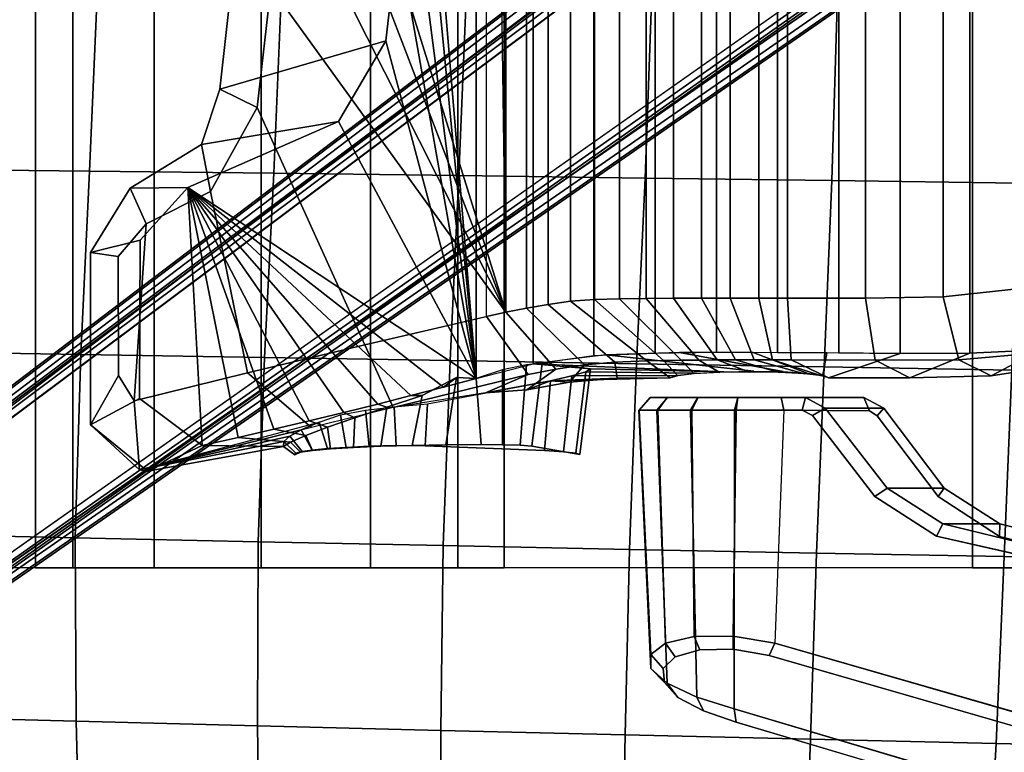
# Model space of a CAD drawing. Header units: inches. Extents: x 11 to 683, y -98 to 54.
# Tile 18 of 256: x 562.66 to 568.79, y -71.22 to -66.66. Entities that reach past the tile are written whole.
import ezdxf
from ezdxf.enums import TextEntityAlignment as Align

# ---------------------------------------------------------------- set-up
doc = ezdxf.new("R2010")
doc.units = ezdxf.units.IN
doc.header["$MEASUREMENT"] = 0
for name, color, linetype in [('A-FURN-3-SEAT-BASE', 254, 'Continuous'), ('A-FURN-3-SEAT-BASE-ACCESSORY', 251, 'Continuous'), ('A-FURN-3-SEAT-FRAME', 254, 'Continuous'), ('A-FURN-3-SEAT-SEAT-CUSHION', 253, 'Continuous'), ('A-FURN-3-SEAT-SEAT-FRAME', 251, 'Continuous'), ('A-FURN-HAWORTH-ATT', 7, 'Continuous')]:
    doc.layers.add(name, color=color, linetype=linetype)
doc.styles.get("Standard").update_dxf_attribs({"font": 'simplex.shx'})

# ---------------------------------------------------------------- blocks, each defined once
blk = doc.blocks.new('SCT-20-71X1-3D-3')
at = {"layer": 'A-FURN-3-SEAT-BASE'}
for points in [[(10.3596, 7.9803, 3.946), (9.4675, 7.4148, 3.3192), (1.3909, 1.8127, 5.2733), (1.301, 1.5972, 7.7141)], [(1.9211, 0.7438, 7.7141), (2.1538, 0.7627, 5.2733), (9.9776, 6.7128, 3.3192), (10.791, 7.3865, 3.946)]]:
    blk.add_3dface(points, dxfattribs=at)
for points, invisible_edges in [([(10.7651, 7.4711, 4.0341), (10.432, 7.9295, 4.0341), (1.3759, 1.5433, 7.8028), (1.8929, 0.8317, 7.8028)], 5), ([(2.0767, 0.8301, 5.17), (1.4312, 1.7186, 5.17), (9.5078, 7.3207, 3.2159), (9.9005, 6.7802, 3.2159)], 1)]:
    blk.add_3dface(points, dxfattribs=dict(at, invisible_edges=invisible_edges))
at = {"layer": 'A-FURN-3-SEAT-BASE-ACCESSORY'}
for points in [[(6.6275, 5.2969, 14.9784), (5.5093, 4.9997, 13.645), (5.6199, 5.0472, 13.8233), (6.6275, 5.2969, 14.9784)], [(6.6275, 5.2969, 14.9784), (5.6199, 5.0472, 13.8233), (5.692, 5.0858, 14.0217), (6.6275, 5.2969, 14.9784)], [(6.6275, 5.2969, 14.9784), (5.692, 5.0858, 14.0217), (5.7291, 5.1206, 14.2306), (6.6275, 5.2969, 14.9784)], [(6.6275, 5.2969, 14.9784), (5.7291, 5.1206, 14.2306), (5.7308, 5.1505, 14.4436), (6.5783, 5.305, 15.0609)], [(6.2379, 5.1441, 16.0991), (6.5783, 5.305, 15.0609), (5.7308, 5.1505, 14.4436), (6.2379, 5.1441, 16.0991)], [(6.6269, 4.8513, 16.1101), (6.9326, 5.0166, 15.3189), (6.5783, 5.305, 15.0609), (6.2379, 5.1441, 16.0991)], [(6.9326, 5.0166, 15.3189), (6.6275, 5.2969, 14.9784), (6.5783, 5.305, 15.0609), (6.9326, 5.0166, 15.3189)], [(6.9326, 5.0166, 15.3189), (6.7577, 4.7091, 14.6238), (6.6599, 4.8661, 14.5108), (6.6275, 5.2969, 14.9784)], [(4.1849, 5.1495, 15.3446), (3.8846, 5.2004, 14.3542), (3.8176, 4.6677, 14.3542), (4.1193, 4.6308, 15.3634)], [(4.1046, 5.1766, 13.9008), (4.8476, 5.1469, 13.333), (4.8343, 4.8847, 13.2652), (4.0676, 4.7411, 13.8448)], [(6.3262, 3.5363, 16.1038), (6.0137, 5.094, 16.0984), (5.7909, 5.043, 16.0768), (6.3262, 3.5363, 16.1038)], [(6.3262, 3.5363, 16.1038), (6.2379, 5.1441, 16.0991), (6.0137, 5.094, 16.0984), (6.3262, 3.5363, 16.1038)], [(6.3262, 3.5363, 16.1038), (6.6234, 3.8643, 16.1104), (6.6269, 4.8513, 16.1101), (6.2379, 5.1441, 16.0991)], [(6.3262, 3.5363, 16.1038), (5.7909, 5.043, 16.0768), (5.5707, 4.9908, 16.0384), (6.3262, 3.5363, 16.1038)], [(6.3262, 3.5363, 16.1038), (5.5707, 4.9908, 16.0384), (5.3545, 4.9382, 15.983), (6.3262, 3.5363, 16.1038)], [(6.9327, 3.942, 15.3189), (6.9326, 5.0166, 15.3189), (6.6269, 4.8513, 16.1101), (6.6234, 3.8643, 16.1104)], [(6.9327, 3.942, 15.3189), (6.7606, 3.9657, 14.6119), (6.7577, 4.7091, 14.6238), (6.9326, 5.0166, 15.3189)], [(5.0472, 4.907, 13.2462), (4.2078, 4.7028, 12.4138), (4.4717, 4.8168, 13.5393), (5.0472, 4.907, 13.2462)], [(5.3545, 4.9382, 15.983), (5.1438, 4.886, 15.9078), (6.3262, 3.5363, 16.1038), (5.3545, 4.9382, 15.983)], [(6.3262, 3.5363, 16.1038), (5.1438, 4.886, 15.9078), (4.9377, 4.8335, 15.8211), (6.3262, 3.5363, 16.1038)], [(6.5865, 3.763, 14.3884), (6.1855, 3.5618, 13.8886), (5.9543, 4.6922, 13.6963), (6.6599, 4.8661, 14.5108)], [(6.6599, 4.8661, 14.5108), (6.7577, 4.7091, 14.6238), (6.7606, 3.9657, 14.6119), (6.5865, 3.763, 14.3884)], [(6.3262, 3.5363, 16.1038), (4.9377, 4.8335, 15.8211), (4.7337, 4.7807, 15.7297), (6.3262, 3.5363, 16.1038)], [(4.1748, -4.6356, 15.4715), (4.5314, -4.7279, 15.6345), (4.5314, 4.7279, 15.6345), (4.1748, 4.6356, 15.4715)], [(6.3262, 3.5363, 16.1038), (4.7337, 4.7807, 15.7297), (4.5314, 4.7279, 15.6345), (6.3262, 3.5363, 16.1038)], [(4.9224, 0, 15.8307), (4.5314, 4.7279, 15.6345), (4.5314, -4.7279, 15.6345)], [(5.3887, 3.1244, 15.9917), (6.3262, 3.5363, 16.1038), (4.5314, 4.7279, 15.6345), (5.3887, 3.1244, 15.9917)], [(5.0931, 2.6222, 15.9082), (5.3887, 3.1244, 15.9917), (4.5314, 4.7279, 15.6345), (5.0931, 2.6222, 15.9082)], [(5.0186, 1.9695, 15.8743), (5.0931, 2.6222, 15.9082), (4.5314, 4.7279, 15.6345), (5.0186, 1.9695, 15.8743)], [(4.9717, 1.3139, 15.853), (5.0186, 1.9695, 15.8743), (4.5314, 4.7279, 15.6345), (4.9717, 1.3139, 15.853)], [(4.5314, 4.7279, 15.6345), (4.9298, 0.6577, 15.834), (4.9717, 1.3139, 15.853), (4.5314, 4.7279, 15.6345)], [(4.9224, 0, 15.8307), (4.9298, 0.6577, 15.834), (4.5314, 4.7279, 15.6345), (4.9224, 0, 15.8307)], [(4.1748, 4.6356, 15.4715), (3.8176, 4.6677, 14.3542), (2.9877, 4.6849, 13.4468), (4.1748, 4.6356, 15.4715)], [(6.1855, 3.5618, 13.8886), (5.8954, 3.0385, 13.5109), (5.2244, 4.5161, 12.9039), (5.9543, 4.6922, 13.6963)], [(5.8954, 3.0385, 13.5109), (5.8093, 2.2884, 13.3656), (4.3462, 4.3134, 12.0145), (5.2244, 4.5161, 12.9039)], [(5.6899, -0.0006, 13.1533), (4.4661, -4.3401, 12.1322), (4.3462, 4.3134, 12.0145), (5.6899, -0.0006, 13.1533)], [(5.7048, 0.7671, 13.1805), (5.6899, -0.0006, 13.1533), (4.3462, 4.3134, 12.0145)], [(5.7495, 1.5296, 13.2601), (5.7048, 0.7671, 13.1805), (4.3462, 4.3134, 12.0145)], [(5.8093, 2.2884, 13.3656), (5.7495, 1.5296, 13.2601), (4.3462, 4.3134, 12.0145)], [(6.3262, 3.5363, 16.1038), (6.6856, 3.5415, 15.139), (6.9327, 3.942, 15.3189), (6.6234, 3.8643, 16.1104)], [(6.5865, 3.763, 14.3884), (6.7606, 3.9657, 14.6119), (6.9327, 3.942, 15.3189), (6.6856, 3.5415, 15.139)], [(6.1855, 3.5618, 13.8886), (6.5865, 3.763, 14.3884), (6.6856, 3.5415, 15.139), (6.242, 3.2687, 14.8161)], [(6.1855, 3.5618, 13.8886), (6.242, 3.2687, 14.8161), (6.1272, 2.9245, 14.7323), (5.8954, 3.0385, 13.5109)], [(6.242, 3.2687, 14.8161), (6.6856, 3.5415, 15.139), (6.3262, 3.5363, 16.1038), (5.3887, 3.1244, 15.9917)], [(6.242, 3.2687, 14.8161), (5.3887, 3.1244, 15.9917), (5.0931, 2.6222, 15.9082), (6.1272, 2.9245, 14.7323)]]:
    blk.add_3dface(points, dxfattribs=at)
for points, invisible_edges in [([(4.2565, 5.1435, 15.4592), (3.9105, 5.1914, 14.1827), (3.8846, 5.2004, 14.3542), (4.1849, 5.1495, 15.3446)], 1), ([(4.3675, 5.1395, 15.5357), (3.9877, 5.1833, 14.0282), (3.9105, 5.1914, 14.1827), (4.2565, 5.1435, 15.4592)], 5), ([(4.5003, 5.1382, 15.5618), (4.1046, 5.1766, 13.9008), (3.9877, 5.1833, 14.0282), (4.3675, 5.1395, 15.5357)], 5), ([(4.8476, 5.1469, 13.333), (4.1046, 5.1766, 13.9008), (4.5003, 5.1382, 15.5618), (4.8476, 5.1469, 13.333)], 6), ([(5.1247, 5.1492, 15.3512), (5.3395, 5.1562, 13.511), (5.1979, 5.1494, 13.3806), (4.9303, 5.1436, 15.4583)], 5), ([(5.2946, 5.1567, 15.2084), (5.4567, 5.1642, 13.6634), (5.3395, 5.1562, 13.511), (5.1247, 5.1492, 15.3512)], 5), ([(5.4383, 5.1655, 15.0396), (5.5512, 5.173, 13.8309), (5.4567, 5.1642, 13.6634), (5.2946, 5.1567, 15.2084)], 5), ([(5.5501, 5.1756, 14.8479), (5.6154, 5.1825, 14.0119), (5.5512, 5.173, 13.8309), (5.4383, 5.1655, 15.0396)], 5), ([(5.6247, 5.1865, 14.6389), (5.6532, 5.1924, 14.2005), (5.6154, 5.1825, 14.0119), (5.5501, 5.1756, 14.8479)], 5), ([(5.661, 5.2024, 14.3928), (5.661, 5.2024, 14.3928), (5.6532, 5.1924, 14.2005), (5.6247, 5.1865, 14.6389)], 4), ([(4.7201, 5.1398, 15.5295), (5.0292, 5.1449, 13.2946), (4.8476, 5.1469, 13.333), (4.5003, 5.1382, 15.5618)], 5), ([(4.9303, 5.1436, 15.4583), (5.1979, 5.1494, 13.3806), (5.0292, 5.1449, 13.2946), (4.7201, 5.1398, 15.5295)], 5)]:
    blk.add_3dface(points, dxfattribs=dict(at, invisible_edges=invisible_edges))
at = {"layer": 'A-FURN-3-SEAT-FRAME'}
for points, invisible_edges in [([(-7.363, 9.9255, 16.295), (2.9123, 6.8688, 13.4908), (2.7064, 6.4538, 12.4195), (-8.6511, 9.7328, 15.2023)], 2), ([(-7.352, 9.8421, 16.4205), (-2.5464, 7.3371, 15.1858), (-1.472, 7.0438, 14.8912), (2.9229, 6.7864, 13.6193)], 5), ([(-9.4419, 8.3805, 15.2105), (-8.6898, 9.6537, 15.1445), (2.6704, 6.3755, 12.3648), (1.272, 5.7109, 12.6152)], 4), ([(-1.2776, 6.8042, 14.8495), (2.9229, 6.7864, 13.6193), (-1.472, 7.0438, 14.8912), (-1.2776, 6.8042, 14.8495)], 3), ([(2.7064, 6.4538, 12.4195), (2.9123, 6.8688, 13.4908), (3.1153, 6.7992, 13.4114), (2.9303, 6.4131, 12.4163)], 5), ([(2.9229, 6.7864, 13.6193), (-1.2776, 6.8042, 14.8495), (-1.2434, 6.3702, 14.8632), (1.6641, 5.7096, 14.0625)], 9), ([(1.6641, 5.7096, 14.0625), (2.0468, 5.4621, 13.9647), (2.9229, 6.7864, 13.6193), (1.6641, 5.7096, 14.0625)], 6), ([(2.9229, 6.7864, 13.6193), (2.0468, 5.4621, 13.9647), (2.4351, 4.9577, 13.8755), (2.9229, 6.7864, 13.6193)], 5), ([(2.4351, 4.9577, 13.8755), (2.4998, 4.9236, 13.8585), (2.9229, 6.7864, 13.6193), (2.4351, 4.9577, 13.8755)], 6), ([(2.9217, 4.9238, 13.7385), (2.9229, 6.7864, 13.6193), (2.4998, 4.9236, 13.8585), (2.9217, 4.9238, 13.7385)], 2), ([(3.2739, 6.7147, 13.2721), (3.1376, 6.4178, 12.5071), (2.9303, 6.4131, 12.4163), (3.1153, 6.7992, 13.4114)], 5), ([(3.1376, 6.4178, 12.5071), (3.2739, 6.7147, 13.2721), (3.3585, 6.6227, 13.0812), (3.2917, 6.4617, 12.6682)], 5), ([(3.3651, 6.535, 12.8713), (3.2917, 6.4617, 12.6682), (3.3585, 6.6227, 13.0812), (3.3651, 6.535, 12.8713)], 2), ([(2.6704, 6.3755, 12.3648), (1.6533, 5.4634, 12.5127), (1.272, 5.7109, 12.6152), (2.6704, 6.3755, 12.3648)], 5), ([(2.0342, 4.9587, 12.3965), (1.6533, 5.4634, 12.5127), (2.6704, 6.3755, 12.3648), (2.0342, 4.9587, 12.3965)], 6), ([(2.6704, 6.3755, 12.3648), (2.0808, 4.9285, 12.3842), (2.0342, 4.9587, 12.3965), (2.6704, 6.3755, 12.3648)], 5), ([(2.0808, 4.9285, 12.3842), (2.6704, 6.3755, 12.3648), (2.6154, 4.925, 12.2615), (2.0808, 4.9285, 12.3842)], 3), ([(2.9012, 4.8461, 13.6666), (2.6321, 4.8461, 12.3343), (2.9002, 4.8461, 12.3311), (3.1496, 4.8461, 13.5629)], 5), ([(3.1484, 4.8461, 12.4295), (3.3395, 4.8461, 13.3748), (3.1496, 4.8461, 13.5629), (2.9002, 4.8461, 12.3311)], 5), ([(3.3395, 4.8461, 13.3748), (3.1484, 4.8461, 12.4295), (3.3406, 4.8461, 12.615), (3.4437, 4.8461, 13.129)], 5), ([(3.3406, 4.8461, 12.615), (3.4467, 4.8461, 12.8613), (3.4437, 4.8461, 13.129), (3.3406, 4.8461, 12.615)], 4)]:
    blk.add_3dface(points, dxfattribs=dict(at, invisible_edges=invisible_edges))
for points in [[(-7.352, 9.8421, 16.4205), (2.9229, 6.7864, 13.6193), (2.9123, 6.8688, 13.4908), (-7.363, 9.9255, 16.295)], [(2.6704, 6.3755, 12.3648), (-8.6898, 9.6537, 15.1445), (-8.6511, 9.7328, 15.2023), (2.7064, 6.4538, 12.4195)], [(-9.4419, 8.3805, 15.2105), (1.272, 5.7109, 12.6152), (1.27, 5.6336, 12.693), (-9.4439, 8.304, 15.2851)], [(-9.4439, 8.304, 15.2851), (1.27, 5.6336, 12.693), (1.6251, 5.6336, 13.9957), (-7.6955, 7.9024, 16.5573)], [(-1.2727, 6.339, 14.7921), (1.6251, 5.6336, 13.9957), (1.6641, 5.7096, 14.0625), (-1.2434, 6.3702, 14.8632)], [(1.272, 5.7109, 12.6152), (1.6533, 5.4634, 12.5127), (1.615, 5.4099, 12.6005), (1.27, 5.6336, 12.693)], [(1.6251, 5.6336, 13.9957), (1.9714, 5.4099, 13.9078), (2.0468, 5.4621, 13.9647), (1.6641, 5.7096, 14.0625)], [(1.615, 5.4099, 12.6005), (1.9714, 5.4099, 13.9078), (1.6251, 5.6336, 13.9957), (1.27, 5.6336, 12.693)], [(1.6533, 5.4634, 12.5127), (2.0342, 4.9587, 12.3965), (1.9926, 4.9109, 12.4852), (1.615, 5.4099, 12.6005)], [(1.9714, 5.4099, 13.9078), (2.3564, 4.9109, 13.8195), (2.4351, 4.9577, 13.8755), (2.0468, 5.4621, 13.9647)], [(1.9926, 4.9109, 12.4852), (2.3564, 4.9109, 13.8195), (1.9714, 5.4099, 13.9078), (1.615, 5.4099, 12.6005)], [(2.0342, 4.9587, 12.3965), (2.0808, 4.9285, 12.3842), (2.1157, 4.8461, 12.4526), (1.9926, 4.9109, 12.4852)], [(2.3564, 4.9109, 13.8195), (1.9926, 4.9109, 12.4852), (2.1157, 4.8461, 12.4526), (2.4794, 4.8461, 13.7865)], [(2.0808, 4.9285, 12.3842), (2.6154, 4.925, 12.2615), (2.6321, 4.8461, 12.3343), (2.1157, 4.8461, 12.4526)], [(2.3564, 4.9109, 13.8195), (2.4794, 4.8461, 13.7865), (2.4998, 4.9236, 13.8585), (2.4351, 4.9577, 13.8755)], [(2.4794, 4.8461, 13.7865), (2.9012, 4.8461, 13.6666), (2.9217, 4.9238, 13.7385), (2.4998, 4.9236, 13.8585)], [(2.6321, 4.8461, 12.3343), (2.9012, 4.8461, 13.6666), (2.4794, 4.8461, 13.7865), (2.1157, 4.8461, 12.4526)]]:
    blk.add_3dface(points, dxfattribs=at)
at = {"layer": 'A-FURN-3-SEAT-SEAT-FRAME'}
for points, invisible_edges in [([(1.4399, 5.9078, 17.1521), (0.6802, 5.9078, 16.7879), (-2.6319, 5.9078, 16.647), (-6.3809, 5.9078, 17.8403)], 2), ([(7.2746, 5.9078, 17.3988), (7.042, 5.9078, 16.7449), (4.6441, 5.9078, 16.6434), (4.3572, 5.9078, 17.2754)], 2), ([(5.1882, 5.9078, 16.2125), (4.6441, 5.9078, 16.6434), (7.042, 5.9078, 16.7449), (6.5362, 5.9078, 16.2696)], 10), ([(6.5362, 5.9078, 16.2696), (5.8691, 5.9078, 16.078), (5.1882, 5.9078, 16.2125)], 8)]:
    blk.add_3dface(points, dxfattribs=dict(at, invisible_edges=invisible_edges))
at = {"layer": 'A-FURN-HAWORTH-ATT', "flags": 1}
for tag, p in [('HAWMC', (0, 0)), ('HAWMC', (0, 0)), ('HAWPN', (0, -0.1667)), ('HAWPN', (0, -0.1667))]:
    blk.add_attdef(tag, text='', height=0.1, dxfattribs=at).set_placement(p, align=Align.TOP_CENTER)
at = {"layer": 'A-FURN-3-SEAT-BASE'}
mesh = blk.add_polymesh((2, 4), dxfattribs=at)
for k, corner in enumerate([(10.432, 7.9295, 4.0341), (10.4038, 7.96, 4.018), (10.378, 7.9781, 3.9865), (10.3596, 7.9803, 3.946), (1.3759, 1.5433, 7.8028), (1.347, 1.5754, 7.7876), (1.3201, 1.5948, 7.7558), (1.301, 1.5972, 7.7141)]):
    mesh.set_mesh_vertex(divmod(k, 4), corner)
mesh = blk.add_polymesh((2, 4), dxfattribs=at)
for k, corner in enumerate([(1.8929, 0.8317, 7.8028), (1.9145, 0.7942, 7.7876), (1.9246, 0.7627, 7.7558), (1.9211, 0.7438, 7.7141), (10.7651, 7.4711, 4.0341), (10.7854, 7.4349, 4.018), (10.7946, 7.4047, 3.9865), (10.791, 7.3865, 3.946)]):
    mesh.set_mesh_vertex(divmod(k, 4), corner)
mesh = blk.add_polymesh((2, 4), dxfattribs=at)
for k, corner in enumerate([(9.4675, 7.4148, 3.3192), (9.4659, 7.3993, 3.2679), (9.4807, 7.3647, 3.23), (9.5078, 7.3207, 3.2159), (1.3909, 1.8127, 5.2733), (1.3891, 1.7973, 5.222), (1.404, 1.7626, 5.1839), (1.4312, 1.7186, 5.17)]):
    mesh.set_mesh_vertex(divmod(k, 4), corner)
mesh = blk.add_polymesh((2, 4), dxfattribs=at)
for k, corner in enumerate([(2.1538, 0.7627, 5.2733), (2.1386, 0.7658, 5.222), (2.1102, 0.7906, 5.1839), (2.0767, 0.8301, 5.17), (9.9776, 6.7128, 3.3192), (9.9623, 6.7161, 3.2679), (9.934, 6.7409, 3.23), (9.9005, 6.7802, 3.2159)]):
    mesh.set_mesh_vertex(divmod(k, 4), corner)
at = {"layer": 'A-FURN-3-SEAT-BASE-ACCESSORY'}
mesh = blk.add_polymesh((2, 4), dxfattribs=at)
for k, corner in enumerate([(6.6599, 4.8661, 14.5108), (5.9543, 4.6922, 13.6963), (5.2244, 4.5161, 12.9039), (4.4661, 4.3401, 12.1322), (6.6275, 5.2969, 14.9784), (5.5565, 5.033, 13.7334), (5.0472, 4.907, 13.2462), (4.2078, 4.7028, 12.4138)]):
    mesh.set_mesh_vertex(divmod(k, 4), corner)
mesh = blk.add_polymesh((2, 4), dxfattribs=at)
for k, corner in enumerate([(4.0676, 4.7411, 13.8448), (3.9357, 4.7094, 13.9865), (3.8479, 4.685, 14.1602), (3.8176, 4.6677, 14.3542), (4.1046, 5.1766, 13.9008), (3.9877, 5.1833, 14.0282), (3.9105, 5.1914, 14.1827), (3.8846, 5.2004, 14.3542)]):
    mesh.set_mesh_vertex(divmod(k, 4), corner)
mesh = blk.add_polymesh((2, 9), dxfattribs=at)
for k, corner in enumerate([(5.661, 5.2024, 14.3928), (5.6247, 5.1865, 14.6389), (5.5501, 5.1756, 14.8479), (5.4383, 5.1655, 15.0396), (5.2946, 5.1567, 15.2084), (5.1247, 5.1492, 15.3512), (4.9303, 5.1436, 15.4583), (4.7201, 5.1398, 15.5295), (4.5003, 5.1382, 15.5618), (5.7308, 5.1505, 14.4436), (5.6876, 5.1232, 14.7192), (5.5914, 5.0822, 14.9478), (5.4559, 5.0313, 15.1533), (5.2862, 4.9718, 15.329), (5.0879, 4.9053, 15.469), (4.8668, 4.8335, 15.5654), (4.6542, 4.721, 15.6032), (4.5314, 4.7279, 15.6345)]):
    mesh.set_mesh_vertex(divmod(k, 9), corner)
mesh = blk.add_polymesh((2, 9), dxfattribs=at)
for k, corner in enumerate([(5.7308, 5.1505, 14.4436), (5.7291, 5.1206, 14.2306), (5.692, 5.0858, 14.0217), (5.6199, 5.0472, 13.8233), (5.5093, 4.9997, 13.645), (5.3766, 4.9529, 13.4823), (5.2206, 4.9248, 13.3368), (5.0408, 4.9041, 13.2252), (4.8343, 4.8847, 13.2652), (5.661, 5.2024, 14.3928), (5.6532, 5.1924, 14.2005), (5.6154, 5.1825, 14.0119), (5.5512, 5.173, 13.8309), (5.4567, 5.1642, 13.6634), (5.3395, 5.1562, 13.511), (5.1979, 5.1494, 13.3806), (5.0292, 5.1449, 13.2946), (4.8476, 5.1469, 13.333)]):
    mesh.set_mesh_vertex(divmod(k, 9), corner)
mesh = blk.add_polymesh((2, 4), dxfattribs=at)
for k, corner in enumerate([(4.5003, 5.1382, 15.5618), (4.3675, 5.1395, 15.5357), (4.2565, 5.1435, 15.4592), (4.1849, 5.1495, 15.3446), (4.5314, 4.7279, 15.6345), (4.3662, 4.6737, 15.5983), (4.2164, 4.6417, 15.5093), (4.1193, 4.6308, 15.3634)]):
    mesh.set_mesh_vertex(divmod(k, 4), corner)
mesh = blk.add_polymesh((2, 9), dxfattribs=at)
for k, corner in enumerate([(5.7308, 5.1505, 14.4436), (5.6876, 5.1232, 14.7192), (5.5914, 5.0822, 14.9478), (5.4559, 5.0313, 15.1533), (5.2862, 4.9718, 15.329), (5.0879, 4.9053, 15.469), (4.8668, 4.8335, 15.5654), (4.6542, 4.721, 15.6032), (4.5314, 4.7279, 15.6345), (6.2379, 5.1441, 16.0991), (6.0137, 5.094, 16.0984), (5.7909, 5.043, 16.0768), (5.5707, 4.9908, 16.0384), (5.3545, 4.9382, 15.983), (5.1438, 4.886, 15.9078), (4.9377, 4.8335, 15.8211), (4.7337, 4.7807, 15.7297), (4.5314, 4.7279, 15.6345)]):
    mesh.set_mesh_vertex(divmod(k, 9), corner)
mesh = blk.add_polymesh((2, 5), dxfattribs=at)
for k, corner in enumerate([(4.2078, 4.7028, 12.4138), (4.0352, 4.6693, 12.2505), (3.8565, 4.6422, 12.0925), (3.667, 4.6246, 11.9464), (3.4684, 4.6165, 11.824), (4.4717, 4.8168, 13.5393), (4.2161, 4.7974, 13.3405), (3.9485, 4.7495, 13.1486), (3.6519, 4.7249, 13.0042), (3.3219, 4.7228, 12.9711)]):
    mesh.set_mesh_vertex(divmod(k, 5), corner)
mesh = blk.add_polymesh((2, 5), dxfattribs=at)
for k, corner in enumerate([(4.4717, 4.8168, 13.5393), (4.2161, 4.7974, 13.3405), (3.9485, 4.7495, 13.1486), (3.6519, 4.7249, 13.0042), (3.3219, 4.7228, 12.9711), (4.0676, 4.7411, 13.8448), (4.0676, 4.7411, 13.8448), (4.0676, 4.7411, 13.8448), (4.0676, 4.7411, 13.8448), (4.0676, 4.7411, 13.8448)]):
    mesh.set_mesh_vertex(divmod(k, 5), corner)
mesh = blk.add_polymesh((2, 9), dxfattribs=at)
for k, corner in enumerate([(2.3371, 4.7229, 12.9711), (1.8303, 4.7229, 12.9711), (1.3238, 4.7106, 12.9713), (0.8241, 4.6343, 12.9714), (0.3686, 4.4181, 12.9708), (-0.0224, 4.0963, 12.971), (-0.389, 3.7464, 12.9717), (-0.7537, 3.3944, 12.9727), (-1.1183, 3.0424, 12.9737), (1.8896, 4.5712, 14.4259), (1.4561, 4.5701, 14.2348), (1.0159, 4.5487, 14.0628), (0.5723, 4.4213, 13.9695), (0.1779, 4.1641, 13.9312), (-0.1748, 3.8491, 13.905), (-0.516, 3.5215, 13.878), (-0.8572, 3.1939, 13.851), (-1.1985, 2.8664, 13.824)]):
    mesh.set_mesh_vertex(divmod(k, 9), corner)
mesh = blk.add_polymesh((2, 9), dxfattribs=at)
for k, corner in enumerate([(2.5689, 4.6113, 11.6568), (2.0463, 4.6126, 11.7003), (1.5252, 4.6105, 11.7599), (1.0068, 4.5658, 11.8209), (0.5186, 4.3906, 11.874), (0.0983, 4.082, 11.92), (-0.2855, 3.7271, 11.9619), (-0.665, 3.3674, 12.0036), (-1.0444, 3.0079, 12.0474), (2.3371, 4.7229, 12.9711), (1.8303, 4.7229, 12.9711), (1.3238, 4.7106, 12.9713), (0.8241, 4.6343, 12.9714), (0.3686, 4.4181, 12.9708), (-0.0224, 4.0963, 12.971), (-0.389, 3.7464, 12.9717), (-0.7537, 3.3944, 12.9727), (-1.1183, 3.0424, 12.9737)]):
    mesh.set_mesh_vertex(divmod(k, 9), corner)
mesh = blk.add_polymesh((2, 6), dxfattribs=at)
for k, corner in enumerate([(2.9877, 4.6849, 13.4468), (2.8017, 4.6814, 13.4689), (2.6193, 4.6835, 13.426), (2.4683, 4.6929, 13.3147), (2.3708, 4.7072, 13.1553), (2.3371, 4.7229, 12.9711), (4.1748, 4.6356, 15.4715), (3.7211, 4.5789, 15.2622), (3.2638, 4.5659, 15.0522), (2.8059, 4.5639, 14.8432), (2.3477, 4.5672, 14.6345), (1.8896, 4.5712, 14.4259)]):
    mesh.set_mesh_vertex(divmod(k, 6), corner)
mesh = blk.add_polymesh((2, 9), dxfattribs=at)
for k, corner in enumerate([(3.4684, 4.6165, 11.824), (3.3636, 4.6145, 11.7752), (3.2545, 4.6132, 11.7365), (3.1437, 4.6121, 11.704), (3.0305, 4.6114, 11.6801), (2.9155, 4.6112, 11.6679), (2.8003, 4.611, 11.6569), (2.6846, 4.6111, 11.6568), (2.5689, 4.6113, 11.6568), (3.3219, 4.7228, 12.9711), (3.2771, 4.7091, 12.7878), (3.1734, 4.6975, 12.6303), (3.014, 4.6897, 12.5291), (2.8293, 4.6869, 12.4893), (2.6445, 4.6904, 12.5292), (2.485, 4.6985, 12.6301), (2.3808, 4.7101, 12.7875), (2.3371, 4.7229, 12.9711)]):
    mesh.set_mesh_vertex(divmod(k, 9), corner)
mesh = blk.add_polymesh((2, 4), dxfattribs=at)
for k, corner in enumerate([(3.3219, 4.7228, 12.9711), (3.2734, 4.7078, 13.184), (3.1574, 4.6944, 13.3436), (2.9877, 4.6849, 13.4468), (4.0676, 4.7411, 13.8448), (3.9357, 4.7094, 13.9865), (3.8479, 4.685, 14.1602), (3.8176, 4.6677, 14.3542)]):
    mesh.set_mesh_vertex(divmod(k, 4), corner)
mesh = blk.add_polymesh((2, 13), dxfattribs=at)
for k, corner in enumerate([(4.4661, 4.3401, 12.1322), (4.3462, 4.3134, 12.0145), (4.2163, 4.288, 11.8938), (4.0824, 4.2652, 11.7771), (3.9433, 4.2459, 11.6659), (3.7943, 4.235, 11.567), (3.6373, 4.2295, 11.4815), (3.4729, 4.2274, 11.4115), (3.3025, 4.2269, 11.357), (3.1269, 4.2266, 11.3214), (2.9487, 4.2264, 11.3028), (2.7698, 4.2262, 11.2961), (2.5907, 4.226, 11.2988), (4.2078, 4.7028, 12.4138), (4.0352, 4.6693, 12.2505), (3.8565, 4.6422, 12.0925), (3.667, 4.6246, 11.9464), (3.4684, 4.6165, 11.824), (3.3636, 4.6145, 11.7752), (3.2545, 4.6132, 11.7365), (3.1437, 4.6121, 11.704), (3.0305, 4.6114, 11.6801), (2.9155, 4.6112, 11.6679), (2.8003, 4.611, 11.6569), (2.6846, 4.6111, 11.6568), (2.5689, 4.6113, 11.6568)]):
    mesh.set_mesh_vertex(divmod(k, 13), corner)
mesh = blk.add_polymesh((2, 9), dxfattribs=at)
for k, corner in enumerate([(2.5907, 4.226, 11.2988), (2.1056, 4.2257, 11.3398), (1.6225, 4.2184, 11.399), (1.1421, 4.1667, 11.456), (0.6855, 4.0116, 11.5067), (0.3028, 3.7145, 11.5471), (-0.0626, 3.3962, 11.5878), (-0.4156, 3.0636, 11.6304), (-0.769, 2.732, 11.6768), (2.5689, 4.6113, 11.6568), (2.0463, 4.6126, 11.7003), (1.5252, 4.6105, 11.7599), (1.0068, 4.5658, 11.8209), (0.5186, 4.3906, 11.874), (0.0983, 4.082, 11.92), (-0.2855, 3.7271, 11.9619), (-0.665, 3.3674, 12.0036), (-1.0444, 3.0079, 12.0474)]):
    mesh.set_mesh_vertex(divmod(k, 9), corner)
mesh = blk.add_polymesh((2, 7), dxfattribs=at)
for k, corner in enumerate([(4.1748, 4.6356, 15.4715), (3.7971, 4.5839, 15.2975), (3.4164, 4.5686, 15.122), (3.0349, 4.5638, 14.9476), (2.6531, 4.5649, 14.7736), (2.2713, 4.5678, 14.5997), (1.8896, 4.5712, 14.4259), (4.1748, -4.6356, 15.4715), (3.7971, -4.5839, 15.2975), (3.4164, -4.5686, 15.122), (3.0349, -4.5638, 14.9476), (2.6531, -4.5649, 14.7736), (2.2713, -4.5678, 14.5997), (1.8896, -4.5712, 14.4259)]):
    mesh.set_mesh_vertex(divmod(k, 7), corner)
mesh = blk.add_polymesh((2, 9), dxfattribs=at)
for k, corner in enumerate([(1.8896, 4.5712, 14.4259), (1.4561, 4.5701, 14.2348), (1.0159, 4.5487, 14.0628), (0.5723, 4.4213, 13.9695), (0.1779, 4.1641, 13.9312), (-0.1748, 3.8491, 13.905), (-0.516, 3.5215, 13.878), (-0.8572, 3.1939, 13.851), (-1.1985, 2.8664, 13.824), (1.8896, -4.5712, 14.4259), (1.4561, -4.5701, 14.2348), (1.0159, -4.5487, 14.0628), (0.5723, -4.4213, 13.9695), (0.1779, -4.1641, 13.9312), (-0.1748, -3.8491, 13.905), (-0.516, -3.5215, 13.878), (-0.8572, -3.1939, 13.851), (-1.1985, -2.8664, 13.824)]):
    mesh.set_mesh_vertex(divmod(k, 9), corner)
mesh = blk.add_polymesh((2, 13), dxfattribs=at)
for k, corner in enumerate([(2.5907, 4.226, 11.2988), (2.7698, 4.2262, 11.2961), (2.9487, 4.2264, 11.3028), (3.1269, 4.2266, 11.3214), (3.3025, 4.2269, 11.357), (3.4729, 4.2274, 11.4115), (3.6373, 4.2295, 11.4815), (3.7943, 4.235, 11.567), (3.9433, 4.2459, 11.6659), (4.0824, 4.2652, 11.7771), (4.2163, 4.288, 11.8938), (4.3462, 4.3134, 12.0145), (4.4661, 4.3401, 12.1322), (2.5907, -4.226, 11.2988), (2.7698, -4.2262, 11.2961), (2.9487, -4.2264, 11.3028), (3.1269, -4.2266, 11.3214), (3.3025, -4.2269, 11.357), (3.4729, -4.2274, 11.4115), (3.6373, -4.2295, 11.4815), (3.7943, -4.235, 11.567), (3.9433, -4.2459, 11.6659), (4.0824, -4.2652, 11.7771), (4.2163, -4.288, 11.8938), (4.3462, -4.3134, 12.0145), (4.4661, -4.3401, 12.1322)]):
    mesh.set_mesh_vertex(divmod(k, 13), corner)
mesh = blk.add_polymesh((2, 9), dxfattribs=at)
for k, corner in enumerate([(-0.769, 2.732, 11.6768), (-0.4156, 3.0636, 11.6304), (-0.0626, 3.3962, 11.5878), (0.3028, 3.7145, 11.5471), (0.6855, 4.0116, 11.5067), (1.1421, 4.1667, 11.456), (1.6225, 4.2184, 11.399), (2.1056, 4.2257, 11.3398), (2.5907, 4.226, 11.2988), (-0.769, -2.732, 11.6768), (-0.4156, -3.0636, 11.6304), (-0.0626, -3.3962, 11.5878), (0.3028, -3.7145, 11.5471), (0.6855, -4.0116, 11.5067), (1.1421, -4.1667, 11.456), (1.6225, -4.2184, 11.399), (2.1056, -4.2257, 11.3398), (2.5907, -4.226, 11.2988)]):
    mesh.set_mesh_vertex(divmod(k, 9), corner)
mesh = blk.add_polymesh((2, 5), dxfattribs=at)
for k, corner in enumerate([(5.6899, -0.0006, 13.1533), (5.7048, 0.7671, 13.1805), (5.7495, 1.5296, 13.2601), (5.8093, 2.2884, 13.3656), (5.8953, 3.0379, 13.5109), (5.9412, -0.0006, 14.5969), (5.9528, 0.7334, 14.6053), (5.9877, 1.4662, 14.6307), (6.0458, 2.1968, 14.6731), (6.1272, 2.9245, 14.7323)]):
    mesh.set_mesh_vertex(divmod(k, 5), corner)
mesh = blk.add_polymesh((2, 5), dxfattribs=at)
for k, corner in enumerate([(5.9412, -0.0006, 14.5969), (5.9528, 0.7334, 14.6053), (5.9877, 1.4662, 14.6307), (6.0458, 2.1968, 14.6731), (6.1272, 2.9245, 14.7323), (4.9224, 0, 15.8307), (4.9298, 0.6577, 15.834), (4.9717, 1.3139, 15.853), (5.0186, 1.9695, 15.8743), (5.0931, 2.6222, 15.9082)]):
    mesh.set_mesh_vertex(divmod(k, 5), corner)
at = {"layer": 'A-FURN-3-SEAT-FRAME'}
mesh = blk.add_polymesh((2, 9), dxfattribs=at)
for k, corner in enumerate([(2.7064, 6.4538, 12.4195), (2.9303, 6.4131, 12.4163), (3.1376, 6.4178, 12.5071), (3.2917, 6.4617, 12.6682), (3.3651, 6.535, 12.8713), (3.3585, 6.6227, 13.0812), (3.2739, 6.7147, 13.2721), (3.1153, 6.7992, 13.4114), (2.9123, 6.8688, 13.4908), (2.6704, 6.3755, 12.3648), (2.93, 6.3332, 12.3597), (3.1722, 6.3345, 12.4603), (3.3516, 6.3765, 12.6466), (3.4438, 6.4471, 12.8816), (3.4427, 6.5344, 13.1301), (3.3404, 6.6264, 13.3547), (3.157, 6.7125, 13.5225), (2.9229, 6.7864, 13.6193)]):
    mesh.set_mesh_vertex(divmod(k, 9), corner)
mesh = blk.add_polymesh((2, 9), dxfattribs=at)
for k, corner in enumerate([(2.6704, 6.3755, 12.3648), (2.93, 6.3332, 12.3597), (3.1722, 6.3345, 12.4603), (3.3516, 6.3765, 12.6466), (3.4438, 6.4471, 12.8816), (3.4427, 6.5344, 13.1301), (3.3404, 6.6264, 13.3547), (3.157, 6.7125, 13.5225), (2.9229, 6.7864, 13.6193), (2.6154, 4.925, 12.2615), (2.9124, 4.9251, 12.2557), (3.1881, 4.9251, 12.3647), (3.4, 4.925, 12.5712), (3.5159, 4.9248, 12.8432), (3.5179, 4.9245, 13.1388), (3.4056, 4.9242, 13.4126), (3.196, 4.924, 13.6218), (2.9217, 4.9238, 13.7385)]):
    mesh.set_mesh_vertex(divmod(k, 9), corner)
mesh = blk.add_polymesh((2, 9), dxfattribs=at)
for k, corner in enumerate([(2.9012, 4.8461, 13.6666), (3.1496, 4.8461, 13.5629), (3.3395, 4.8461, 13.3748), (3.4437, 4.8461, 13.129), (3.4467, 4.8461, 12.8613), (3.3406, 4.8461, 12.615), (3.1484, 4.8461, 12.4295), (2.9002, 4.8461, 12.3311), (2.6321, 4.8461, 12.3343), (2.9217, 4.9238, 13.7385), (3.196, 4.924, 13.6218), (3.4056, 4.9242, 13.4126), (3.5179, 4.9245, 13.1388), (3.5159, 4.9248, 12.8432), (3.4, 4.925, 12.5712), (3.1881, 4.9251, 12.3647), (2.9124, 4.9251, 12.2557), (2.6154, 4.925, 12.2615)]):
    mesh.set_mesh_vertex(divmod(k, 9), corner)
at = {"layer": 'A-FURN-3-SEAT-SEAT-CUSHION'}
mesh = blk.add_polymesh((2, 93), dxfattribs=at)
for k, corner in enumerate([(7.9309, -9.4627, 18.4719), (8.1297, -9.4567, 18.4719), (8.3286, -9.4515, 18.4726), (8.5255, -9.4477, 18.4513), (8.6921, -9.4496, 18.3478), (8.8104, -9.4531, 18.1883), (8.9232, -9.452, 18.0245), (9.1302, -9.4452, 17.7238), (9.3372, -9.4383, 17.4232), (9.49, -9.4092, 17.2014), (9.6257, -9.2862, 17.0041), (9.712, -9.0643, 16.8788), (9.7455, -8.8, 16.8302), (9.8179, -7.7048, 16.725), (9.8785, -6.6075, 16.6371), (9.9287, -5.5085, 16.5642), (9.9692, -4.4082, 16.5054), (9.9997, -3.307, 16.461), (10.0182, -2.2049, 16.4342), (10.0299, -1.1025, 16.4172), (10.0358, -0.0018, 16.4087), (10.0301, 1.1014, 16.4172), (10.0185, 2.2037, 16.4342), (10.0001, 3.3058, 16.461), (9.9697, 4.4071, 16.5054), (9.9293, 5.5074, 16.5642), (9.8793, 6.6063, 16.6371), (9.8188, 7.7037, 16.725), (9.7465, 8.7989, 16.8302), (9.7131, 9.0632, 16.8788), (9.6268, 9.2851, 17.0041), (9.4911, 9.4081, 17.2014), (9.3383, 9.4373, 17.4232), (9.1313, 9.4441, 17.7238), (8.9243, 9.451, 18.0245), (8.8115, 9.4521, 18.1883), (8.6932, 9.4486, 18.3478), (8.5266, 9.4467, 18.4513), (8.3297, 9.4506, 18.4726), (8.1308, 9.4558, 18.4719), (7.932, 9.4618, 18.4719), (6.8113, 9.499, 18.4719), (5.6905, 9.5362, 18.4719), (4.5698, 9.5734, 18.4719), (3.4491, 9.6106, 18.4719), (2.3284, 9.6478, 18.4719), (1.2077, 9.6849, 18.4719), (0.0869, 9.7221, 18.4719), (-1.0338, 9.7593, 18.4719), (-2.1545, 9.7965, 18.4719), (-3.2752, 9.8337, 18.4719), (-4.396, 9.8709, 18.4719), (-5.5167, 9.9081, 18.4719), (-5.759, 9.9068, 18.4711), (-5.9969, 9.8647, 18.4603), (-6.2138, 9.7629, 18.4312), (-6.3918, 9.6072, 18.3842), (-6.516, 9.4082, 18.3271), (-6.6054, 9.1905, 18.2697), (-6.9491, 8.0923, 17.9976), (-7.248, 6.979, 17.7337), (-7.4944, 5.8474, 17.4951), (-7.6899, 4.699, 17.2919), (-7.8324, 3.5357, 17.1347), (-7.9304, 2.3627, 17.0226), (-7.9834, 1.1831, 16.9599), (-8.003, 0.0005, 16.9366), (-7.9836, -1.1821, 16.9599), (-7.9306, -2.3617, 17.0226), (-7.8328, -3.5347, 17.1347), (-7.6905, -4.698, 17.2919), (-7.4951, -5.8464, 17.4951), (-7.2488, -6.9781, 17.7337), (-6.9501, -8.0914, 17.9976), (-6.6064, -9.1897, 18.2697), (-6.5171, -9.4074, 18.3271), (-6.3929, -9.6064, 18.3842), (-6.2149, -9.7621, 18.4312), (-5.9981, -9.864, 18.4603), (-5.7602, -9.9061, 18.4711), (-5.5178, -9.9074, 18.4719), (-4.3971, -9.8703, 18.4719), (-3.2764, -9.8332, 18.4719), (-2.1557, -9.7962, 18.4719), (-1.0349, -9.7591, 18.4719), (0.0858, -9.7221, 18.4719), (1.2065, -9.685, 18.4719), (2.3273, -9.648, 18.4719), (3.448, -9.6109, 18.4719), (4.5687, -9.5739, 18.4719), (5.6894, -9.5368, 18.4719), (6.8102, -9.4998, 18.4719), (7.9309, -9.4627, 18.4719), (8.0303, -9.3604, 19.6382), (8.3879, -9.3513, 19.6189), (8.7382, -9.3485, 19.5475), (9.0555, -9.3536, 19.3834), (9.3082, -9.3638, 19.1318), (9.4843, -9.3741, 18.8211), (9.6068, -9.3799, 18.4846), (9.734, -9.3838, 18.0615), (9.8611, -9.3878, 17.6384), (9.9385, -9.3651, 17.383), (10.0074, -9.246, 17.1555), (10.0496, -9.0248, 17.014), (10.0653, -8.7628, 16.9609), (10.0987, -7.6711, 16.8531), (10.1284, -6.5782, 16.758), (10.1539, -5.4841, 16.6767), (10.1722, -4.3881, 16.6208), (10.1879, -3.2918, 16.5727), (10.1982, -2.1948, 16.5417), (10.2035, -1.0974, 16.5266), (10.2079, 0.0006, 16.5146), (10.2037, 1.0963, 16.5266), (10.1985, 2.1936, 16.5417), (10.1883, 3.2907, 16.5727), (10.1727, 4.387, 16.6208), (10.1546, 5.4829, 16.6767), (10.1292, 6.5771, 16.758), (10.0996, 7.67, 16.8531), (10.0664, 8.7617, 16.9609), (10.0506, 9.0237, 17.014), (10.0084, 9.2448, 17.1555), (9.9396, 9.364, 17.383), (9.8622, 9.3867, 17.6384), (9.7351, 9.3827, 18.0615), (9.6079, 9.3788, 18.4846), (9.4854, 9.373, 18.8211), (9.3093, 9.3627, 19.1318), (9.0566, 9.3525, 19.3834), (8.7393, 9.3475, 19.5475), (8.389, 9.3504, 19.6189), (8.0314, 9.3595, 19.6382), (6.9329, 9.3951, 19.648), (5.8343, 9.4309, 19.6556), (4.7358, 9.4668, 19.6621), (3.6372, 9.5029, 19.6665), (2.5387, 9.5391, 19.6691), (1.4401, 9.5754, 19.6708), (0.3416, 9.6117, 19.6724), (-0.757, 9.648, 19.6744), (-1.8555, 9.6842, 19.6771), (-2.9541, 9.7207, 19.6764), (-4.0523, 9.7588, 19.657), (-5.146, 9.8029, 19.5646), (-5.3834, 9.8056, 19.518), (-5.6164, 9.7753, 19.4626), (-5.8362, 9.6972, 19.4016), (-6.0211, 9.5548, 19.3431), (-6.1593, 9.3645, 19.2913), (-6.2558, 9.1474, 19.2466), (-6.6392, 8.0547, 19.0374), (-6.9686, 6.942, 18.8423), (-7.2482, 5.8149, 18.6525), (-7.4735, 4.6747, 18.4687), (-7.6428, 3.519, 18.3275), (-7.7553, 2.3512, 18.2385), (-7.82, 1.1773, 18.1881), (-7.8428, 0.0005, 18.1702), (-7.8201, -1.1764, 18.1881), (-7.7556, -2.3502, 18.2385), (-7.6432, -3.5181, 18.3275), (-7.4741, -4.6738, 18.4687), (-7.2489, -5.814, 18.6525), (-6.9694, -6.9412, 18.8423), (-6.6401, -8.0539, 19.0374), (-6.2568, -9.1467, 19.2466), (-6.1604, -9.3637, 19.2913), (-6.0222, -9.5541, 19.3431), (-5.8373, -9.6965, 19.4016), (-5.6175, -9.7746, 19.4626), (-5.3845, -9.805, 19.518), (-5.1472, -9.8023, 19.5646), (-4.0535, -9.7583, 19.657), (-2.9552, -9.7203, 19.6764), (-1.8567, -9.6839, 19.6771), (-0.7581, -9.6478, 19.6744), (0.3404, -9.6117, 19.6724), (1.439, -9.5755, 19.6708), (2.5376, -9.5393, 19.6691), (3.6361, -9.5032, 19.6665), (4.7347, -9.4673, 19.6621), (5.8332, -9.4315, 19.6556), (6.9318, -9.3958, 19.648), (8.0303, -9.3604, 19.6382)]):
    mesh.set_mesh_vertex(divmod(k, 93), corner)
mesh = blk.add_polymesh((9, 9), dxfattribs=at)
for k, corner in enumerate([(3.6152, 9.2501, 19.9386), (2.5135, 9.2859, 19.9376), (1.4119, 9.3215, 19.9331), (0.3103, 9.3573, 19.9277), (-0.7913, 9.3932, 19.9239), (-1.893, 9.4292, 19.9224), (-2.9946, 9.4658, 19.9164), (-4.0957, 9.5041, 19.8884), (-5.1917, 9.5477, 19.7866), (3.6247, 8.1036, 19.922), (2.4928, 8.1343, 19.9153), (1.3591, 8.1646, 19.9048), (0.2255, 8.1951, 19.8935), (-0.9065, 8.2259, 19.8841), (-2.035, 8.2572, 19.8776), (-3.1585, 8.2897, 19.8678), (-4.2748, 8.3246, 19.8383), (-5.3777, 8.3656, 19.7424), (3.6024, 6.9485, 19.8807), (2.4483, 6.9753, 19.87), (1.2915, 7.0017, 19.8556), (0.1348, 7.0282, 19.8405), (-1.0193, 7.0551, 19.8275), (-2.168, 7.0824, 19.8176), (-3.3085, 7.1108, 19.8054), (-4.4379, 7.1415, 19.7772), (-5.5492, 7.1775, 19.6987), (3.5765, 5.7917, 19.8021), (2.4103, 5.8146, 19.7849), (1.2412, 5.8374, 19.764), (0.072, 5.8602, 19.7426), (-1.0942, 5.8832, 19.7236), (-2.2545, 5.9065, 19.7081), (-3.4057, 5.9304, 19.692), (-4.5447, 5.9558, 19.6652), (-5.6646, 5.9853, 19.6113), (3.5314, 4.6352, 19.7011), (2.3643, 4.6546, 19.6722), (1.1948, 4.6741, 19.6393), (0.0252, 4.6937, 19.6062), (-1.1419, 4.7132, 19.5759), (-2.3039, 4.7326, 19.5503), (-3.4582, 4.752, 19.5267), (-4.602, 4.7718, 19.4995), (-5.7298, 4.7938, 19.473), (3.4788, 3.478, 19.6101), (2.3162, 3.4939, 19.5681), (1.1519, 3.5101, 19.5216), (-0.0123, 3.5262, 19.4752), (-1.1749, 3.5422, 19.4322), (-2.3339, 3.5576, 19.3951), (-3.4875, 3.5724, 19.3629), (-4.6337, 3.5866, 19.3347), (-5.7683, 3.6011, 19.3353), (3.4358, 2.3197, 19.5438), (2.2795, 2.3313, 19.4908), (1.1222, 2.3433, 19.4332), (-0.035, 2.3553, 19.3758), (-1.1914, 2.367, 19.3223), (-2.3458, 2.3779, 19.2758), (-3.4972, 2.3879, 19.2366), (-4.6444, 2.3967, 19.2077), (-5.7846, 2.4045, 19.2322), (3.4109, 1.1612, 19.5059), (2.2613, 1.1676, 19.4461), (1.1115, 1.1742, 19.3816), (-0.0383, 1.1809, 19.3173), (-1.1879, 1.1873, 19.2574), (-2.337, 1.1932, 19.205), (-3.4852, 1.1982, 19.1615), (-4.632, 1.2021, 19.1325), (-5.7758, 1.2048, 19.174), (3.4108, 0.0005, 19.4936), (2.2667, 0.0005, 19.4318), (1.1229, 0.0005, 19.3652), (-0.021, 0.0005, 19.2989), (-1.165, 0.0005, 19.237), (-2.3095, 0.0005, 19.1828), (-3.4544, 0.0005, 19.138), (-4.5997, 0.0005, 19.1093), (-5.7443, 0.0005, 19.1572)]):
    mesh.set_mesh_vertex(divmod(k, 9), corner)
mesh = blk.add_polymesh((9, 9), dxfattribs=at)
for k, corner in enumerate([(9.4877, 9.1068, 19.2897), (9.1924, 9.0962, 19.5722), (8.8305, 9.0903, 19.7629), (8.4305, 9.0931, 19.8508), (8.0211, 9.1034, 19.878), (6.9198, 9.14, 19.9036), (5.8183, 9.1771, 19.9225), (4.7168, 9.2139, 19.934), (3.6152, 9.2501, 19.9386), (9.5578, 7.9797, 19.1676), (9.2682, 7.9679, 19.4885), (8.9106, 7.9607, 19.7164), (8.5126, 7.9621, 19.8329), (8.1013, 7.9714, 19.8718), (6.9934, 8.0058, 19.8979), (5.8768, 8.0396, 19.9148), (4.7533, 8.0722, 19.9225), (3.6247, 8.1036, 19.922), (9.6085, 6.8413, 19.0817), (9.3203, 6.8305, 19.4198), (8.9606, 6.8236, 19.662), (8.5574, 6.8245, 19.7893), (8.1371, 6.8326, 19.8337), (7.0213, 6.8629, 19.8627), (5.8917, 6.8925, 19.8795), (4.7511, 6.921, 19.8847), (3.6024, 6.9485, 19.8807), (9.6527, 5.7029, 18.9992), (9.3635, 5.6938, 19.3431), (8.9978, 5.688, 19.5868), (8.585, 5.6885, 19.7151), (8.1511, 5.695, 19.7614), (7.0275, 5.7197, 19.7945), (5.8882, 5.7443, 19.8107), (4.7368, 5.7683, 19.8119), (3.5765, 5.7917, 19.8021), (9.6902, 4.5667, 18.8987), (9.3896, 4.5593, 19.2506), (9.0069, 4.5542, 19.4976), (8.5753, 4.554, 19.6283), (8.1226, 4.5584, 19.6772), (6.9922, 4.577, 19.7142), (5.848, 4.5962, 19.7277), (4.6935, 4.6157, 19.7214), (3.5314, 4.6352, 19.7011), (9.7191, 3.4298, 18.8071), (9.4036, 3.4241, 19.1686), (9.0004, 3.4199, 19.4202), (8.5472, 3.419, 19.5544), (8.0747, 3.4215, 19.6063), (6.9384, 3.4339, 19.6471), (5.7918, 3.4477, 19.6572), (4.6379, 3.4625, 19.6422), (3.4788, 3.478, 19.6101), (9.7409, 2.2905, 18.7362), (9.4129, 2.2867, 19.1069), (8.9922, 2.2836, 19.3634), (8.5205, 2.2824, 19.5013), (8.0309, 2.2834, 19.5561), (6.8898, 2.2901, 19.6003), (5.7422, 2.2987, 19.6076), (4.5904, 2.3087, 19.5856), (3.4358, 2.3197, 19.5438), (9.754, 1.1483, 18.6938), (9.418, 1.1465, 19.0707), (8.9858, 1.1449, 19.3305), (8.5016, 1.144, 19.4707), (8.0002, 1.1441, 19.5276), (6.8561, 1.1465, 19.5743), (5.7089, 1.1503, 19.5802), (4.5602, 1.1553, 19.5537), (3.4109, 1.1612, 19.5059), (9.7586, 0.0005, 18.682), (9.4206, 0.0005, 19.0602), (8.985, 0.0005, 19.3202), (8.4969, 0.0005, 19.4605), (7.9912, 0.0005, 19.5178), (6.8465, 0.0005, 19.5655), (5.7008, 0.0005, 19.5711), (4.5555, 0.0005, 19.5434), (3.4108, 0.0005, 19.4936)]):
    mesh.set_mesh_vertex(divmod(k, 9), corner)
at = {"layer": 'A-FURN-3-SEAT-SEAT-FRAME'}
mesh = blk.add_polymesh((2, 15), dxfattribs=at)
for k, corner in enumerate([(9.2203, -5.9078, 17.4509), (7.2746, -5.9078, 17.3988), (7.042, -5.9078, 16.7449), (6.5362, -5.9078, 16.2696), (5.8691, -5.9078, 16.078), (5.1882, -5.9078, 16.2125), (4.6441, -5.9078, 16.6434), (4.3572, -5.9078, 17.2754), (1.4399, -5.9078, 17.1521), (0.6802, -5.9078, 16.7879), (-0.1282, -5.9078, 16.5508), (-0.9643, -5.9078, 16.447), (-1.8062, -5.9078, 16.4794), (-2.6319, -5.9078, 16.647), (-6.3809, -5.9078, 17.8403), (9.2203, 5.9078, 17.4509), (7.2746, 5.9078, 17.3988), (7.042, 5.9078, 16.7449), (6.5362, 5.9078, 16.2696), (5.8691, 5.9078, 16.078), (5.1882, 5.9078, 16.2125), (4.6441, 5.9078, 16.6434), (4.3572, 5.9078, 17.2754), (1.4399, 5.9078, 17.1521), (0.6802, 5.9078, 16.7879), (-0.1282, 5.9078, 16.5508), (-0.9643, 5.9078, 16.447), (-1.8062, 5.9078, 16.4794), (-2.6319, 5.9078, 16.647), (-6.3809, 5.9078, 17.8403)]):
    mesh.set_mesh_vertex(divmod(k, 15), corner)

msp = doc.modelspace()

# ---------------------------------------------------------------- block references
at = {"rotation": 180}
msp.add_blockref('SCT-20-71X1-3D-3', (570.0305, -64.1681), dxfattribs=at)

doc.saveas('drawing.dxf')
